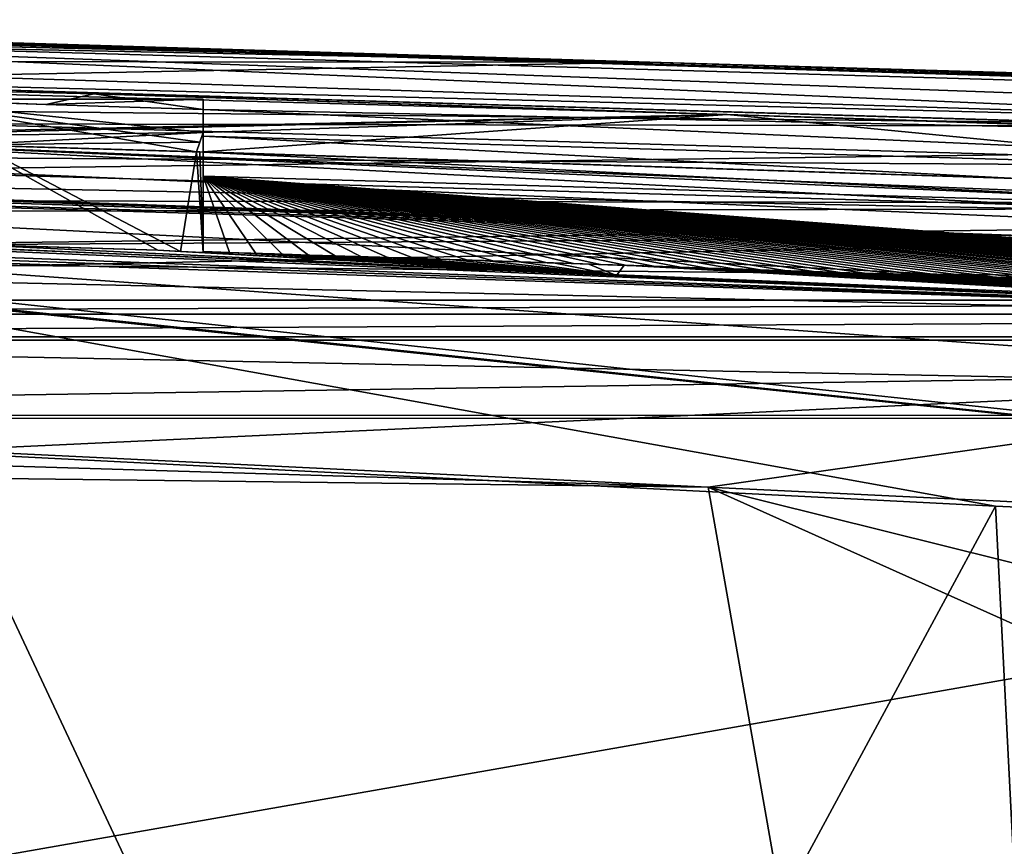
# Model space of a CAD drawing. Extents: x -54 to 446, y -6 to 1624.
# Tile 206 of 225: x 33 to 53, y 1608 to 1624. Entities that reach past the tile are written whole.
import ezdxf

# ---------------------------------------------------------------- set-up
doc = ezdxf.new("R2010")
doc.units = 0
doc.header["$LTSCALE"] = 46.933333
for name, color, linetype in [('1016', 7, 'CONTINUOUS'), ('1050', 7, 'CONTINUOUS'), ('1108', 7, 'CONTINUOUS'), ('1174', 7, 'CONTINUOUS'), ('1176', 7, 'CONTINUOUS'), ('1197', 7, 'CONTINUOUS'), ('1252', 7, 'CONTINUOUS'), ('1268', 7, 'CONTINUOUS'), ('1269', 7, 'CONTINUOUS'), ('1294', 7, 'CONTINUOUS'), ('1377', 7, 'CONTINUOUS'), ('1391', 7, 'CONTINUOUS'), ('1392', 7, 'CONTINUOUS'), ('1395', 7, 'CONTINUOUS'), ('1414', 7, 'CONTINUOUS'), ('1418', 7, 'CONTINUOUS'), ('1448', 7, 'CONTINUOUS'), ('1450', 7, 'CONTINUOUS'), ('1454', 7, 'CONTINUOUS'), ('1459', 7, 'CONTINUOUS'), ('1487', 7, 'CONTINUOUS'), ('1500', 7, 'CONTINUOUS'), ('1529', 7, 'CONTINUOUS'), ('1557', 7, 'CONTINUOUS'), ('856', 7, 'CONTINUOUS'), ('873', 7, 'CONTINUOUS'), ('878', 7, 'CONTINUOUS'), ('892', 7, 'CONTINUOUS'), ('897', 7, 'CONTINUOUS'), ('908', 7, 'CONTINUOUS'), ('927', 7, 'CONTINUOUS'), ('968', 7, 'CONTINUOUS')]:
    doc.layers.add(name, color=color, linetype=linetype)

msp = doc.modelspace()

# ---------------------------------------------------------------- linework, layer by layer
at = {"layer": '1016', "color": 7, "linetype": 'CONTINUOUS'}
for points in [[(15.604, 1620.192, -8.57), (14.533, 1620.134, -9.004), (62.704, 1618.417, -3.957), (15.604, 1620.192, -8.57)], [(24.911, 1619.995, -6.75), (15.604, 1620.192, -8.57), (62.704, 1618.417, -3.957), (24.911, 1619.995, -6.75)], [(14.533, 1620.134, -9.004), (27.705, 1619.595, -7.418), (62.704, 1618.417, -3.957), (14.533, 1620.134, -9.004)], [(28.296, 1619.906, -5.942), (24.911, 1619.995, -6.75), (62.704, 1618.417, -3.957), (28.296, 1619.906, -5.942)], [(45.452, 1619.169, -4.48), (28.296, 1619.906, -5.942), (62.704, 1618.417, -3.957), (45.452, 1619.169, -4.48)], [(27.705, 1619.595, -7.418), (31.966, 1615.653, -9.341), (62.656, 1617.087, -6.731), (27.705, 1619.595, -7.418)], [(62.704, 1618.417, -3.957), (27.705, 1619.595, -7.418), (62.656, 1617.087, -6.731), (62.704, 1618.417, -3.957)], [(31.966, 1615.653, -9.341), (47.295, 1614.914, -8.161), (62.656, 1617.087, -6.731), (31.966, 1615.653, -9.341)], [(47.295, 1614.914, -8.161), (62.638, 1614.178, -7.74), (62.656, 1617.087, -6.731), (47.295, 1614.914, -8.161)]]:
    msp.add_3dface(points, dxfattribs=at)
at = {"layer": '1050', "color": 7, "linetype": 'CONTINUOUS'}
for points in [[(31.261, 1615.636, -11.423), (53.06, 1614.533, -9.913), (24.579, 1561.717, -10.997), (31.261, 1615.636, -11.423)], [(24.579, 1561.717, -10.997), (53.06, 1614.533, -9.913), (55.698, 1562.774, -7.074), (24.579, 1561.717, -10.997)], [(53.06, 1614.533, -9.913), (84.997, 1613.079, -10.492), (55.698, 1562.774, -7.074), (53.06, 1614.533, -9.913)]]:
    msp.add_3dface(points, dxfattribs=at)
at = {"layer": '1108', "color": 7, "linetype": 'CONTINUOUS'}
for points in [[(37.151, 1622.712, -2.96), (37.151, 1622.039, -3.03), (37.151, 1619.645, -2.992), (37.151, 1622.712, -2.96)], [(37.151, 1622.5, -0.937), (37.151, 1622.712, -2.96), (37.151, 1621.966, -0.937), (37.151, 1622.5, -0.937)], [(37.151, 1621.966, -0.937), (37.151, 1622.712, -2.96), (37.151, 1621.165, -0.937), (37.151, 1621.966, -0.937)], [(37.151, 1621.165, -0.937), (37.151, 1622.712, -2.96), (37.151, 1619.645, -0.937), (37.151, 1621.165, -0.937)], [(37.151, 1619.645, -0.937), (37.151, 1622.712, -2.96), (37.151, 1619.645, -2.992), (37.151, 1619.645, -0.937)], [(37.151, 1619.645, -2.992), (37.151, 1622.039, -3.03), (37.151, 1621.648, -3.03), (37.151, 1619.645, -2.992)], [(37.151, 1621.966, 0.004), (37.151, 1621.966, -0.937), (37.151, 1621.165, 0.004), (37.151, 1621.966, 0.004)], [(37.151, 1621.165, 0.004), (37.151, 1621.966, -0.937), (37.151, 1621.165, -0.937), (37.151, 1621.165, 0.004)], [(37.151, 1621.645, -3.072), (37.151, 1619.645, -2.992), (37.151, 1621.648, -3.03), (37.151, 1621.645, -3.072)], [(37.151, 1621.645, -3.072), (37.151, 1619.629, -3.284), (37.151, 1619.645, -2.992), (37.151, 1621.645, -3.072)]]:
    msp.add_3dface(points, dxfattribs=at)
at = {"layer": '1174', "color": 7, "linetype": 'CONTINUOUS'}
for points in [[(37.151, 1621.165, 0.004), (37.151, 1621.165, -0.937), (71.769, 1620.161, 7.255), (37.151, 1621.165, 0.004)], [(71.772, 1620.161, 8.168), (37.151, 1621.165, 0.004), (71.769, 1620.161, 7.255), (71.772, 1620.161, 8.168)]]:
    msp.add_3dface(points, dxfattribs=at)
at = {"layer": '1176', "color": 7, "linetype": 'CONTINUOUS'}
for points in [[(28.296, 1619.906, -5.942), (45.452, 1619.169, -4.48), (32.258, 1619.793, -4.584), (28.296, 1619.906, -5.942)], [(45.452, 1619.169, -4.48), (36.246, 1619.673, -3.279), (32.258, 1619.793, -4.584), (45.452, 1619.169, -4.48)], [(45.452, 1619.169, -4.48), (36.699, 1619.651, -3.281), (36.246, 1619.673, -3.279), (45.452, 1619.169, -4.48)], [(45.452, 1619.169, -4.48), (37.151, 1619.629, -3.284), (36.699, 1619.651, -3.281), (45.452, 1619.169, -4.48)], [(37.151, 1619.645, -2.992), (37.151, 1619.629, -3.284), (37.872, 1619.622, -2.765), (37.151, 1619.645, -2.992)], [(37.151, 1619.629, -3.284), (45.452, 1619.169, -4.48), (37.872, 1619.622, -2.765), (37.151, 1619.629, -3.284)], [(37.872, 1619.622, -2.765), (45.452, 1619.169, -4.48), (38.588, 1619.599, -2.543), (37.872, 1619.622, -2.765)], [(38.588, 1619.599, -2.543), (45.452, 1619.169, -4.48), (39.297, 1619.577, -2.325), (38.588, 1619.599, -2.543)], [(39.297, 1619.577, -2.325), (45.452, 1619.169, -4.48), (40, 1619.554, -2.111), (39.297, 1619.577, -2.325)], [(40, 1619.554, -2.111), (45.452, 1619.169, -4.48), (40.699, 1619.532, -1.9), (40, 1619.554, -2.111)], [(40.699, 1619.532, -1.9), (45.452, 1619.169, -4.48), (41.396, 1619.509, -1.693), (40.699, 1619.532, -1.9)], [(41.396, 1619.509, -1.693), (45.452, 1619.169, -4.48), (42.092, 1619.486, -1.488), (41.396, 1619.509, -1.693)], [(42.092, 1619.486, -1.488), (45.452, 1619.169, -4.48), (42.789, 1619.464, -1.285), (42.092, 1619.486, -1.488)], [(42.789, 1619.464, -1.285), (45.452, 1619.169, -4.48), (43.488, 1619.441, -1.084), (42.789, 1619.464, -1.285)], [(43.488, 1619.441, -1.084), (45.452, 1619.169, -4.48), (44.19, 1619.418, -0.884), (43.488, 1619.441, -1.084)], [(44.19, 1619.418, -0.884), (45.452, 1619.169, -4.48), (44.897, 1619.394, -0.686), (44.19, 1619.418, -0.884)], [(44.897, 1619.394, -0.686), (45.452, 1619.169, -4.48), (45.607, 1619.371, -0.489), (44.897, 1619.394, -0.686)], [(45.452, 1619.169, -4.48), (62.704, 1618.417, -3.957), (45.607, 1619.371, -0.489), (45.452, 1619.169, -4.48)], [(45.607, 1619.371, -0.489), (62.704, 1618.417, -3.957), (46.321, 1619.347, -0.294), (45.607, 1619.371, -0.489)], [(46.321, 1619.347, -0.294), (62.704, 1618.417, -3.957), (47.039, 1619.323, -0.1), (46.321, 1619.347, -0.294)], [(47.039, 1619.323, -0.1), (62.704, 1618.417, -3.957), (47.757, 1619.299, 0.092), (47.039, 1619.323, -0.1)], [(47.757, 1619.299, 0.092), (62.704, 1618.417, -3.957), (48.477, 1619.276, 0.282), (47.757, 1619.299, 0.092)], [(48.477, 1619.276, 0.282), (62.704, 1618.417, -3.957), (49.196, 1619.252, 0.468), (48.477, 1619.276, 0.282)], [(49.196, 1619.252, 0.468), (62.704, 1618.417, -3.957), (49.906, 1619.228, 0.65), (49.196, 1619.252, 0.468)], [(49.906, 1619.228, 0.65), (62.704, 1618.417, -3.957), (50.61, 1619.205, 0.828), (49.906, 1619.228, 0.65)], [(50.61, 1619.205, 0.828), (62.704, 1618.417, -3.957), (51.303, 1619.182, 1.001), (50.61, 1619.205, 0.828)], [(51.303, 1619.182, 1.001), (62.704, 1618.417, -3.957), (51.984, 1619.159, 1.168), (51.303, 1619.182, 1.001)], [(51.984, 1619.159, 1.168), (62.704, 1618.417, -3.957), (52.654, 1619.137, 1.331), (51.984, 1619.159, 1.168)], [(52.654, 1619.137, 1.331), (62.704, 1618.417, -3.957), (53.312, 1619.115, 1.489), (52.654, 1619.137, 1.331)]]:
    msp.add_3dface(points, dxfattribs=at)
at = {"layer": '1197', "color": 7, "linetype": 'CONTINUOUS'}
for points in [[(30.847, 1622.712, -2.96), (33.993, 1622.604, -1.929), (15.5, 1623.294, -8.612), (30.847, 1622.712, -2.96)], [(15.5, 1623.294, -8.612), (33.993, 1622.604, -1.929), (34.966, 1622.813, -1.619), (15.5, 1623.294, -8.612)], [(33.993, 1622.604, -1.929), (37.151, 1622.5, -0.937), (34.966, 1622.813, -1.619), (33.993, 1622.604, -1.929)], [(34.966, 1622.813, -1.619), (37.151, 1622.5, -0.937), (57.578, 1622.076, 4.477), (34.966, 1622.813, -1.619)], [(57.578, 1622.076, 4.477), (37.151, 1622.5, -0.937), (71.781, 1620.961, 7.257), (57.578, 1622.076, 4.477)], [(71.781, 1620.961, 7.257), (37.151, 1622.5, -0.937), (37.151, 1621.966, -0.937), (71.781, 1620.961, 7.257)]]:
    msp.add_3dface(points, dxfattribs=at)
at = {"layer": '1252', "color": 7, "linetype": 'CONTINUOUS'}
msp.add_3dface([(36.246, 1619.673, -3.279), (33.098, 1619.769, -3.269), (32.258, 1619.793, -4.584), (36.246, 1619.673, -3.279)], dxfattribs=at)
at = {"layer": '1268', "color": 7, "linetype": 'CONTINUOUS'}
for points in [[(37.151, 1621.966, 0.004), (37.151, 1621.165, 0.004), (71.772, 1620.161, 8.168), (37.151, 1621.966, 0.004)], [(71.784, 1620.961, 8.17), (37.151, 1621.966, 0.004), (71.772, 1620.161, 8.168), (71.784, 1620.961, 8.17)]]:
    msp.add_3dface(points, dxfattribs=at)
at = {"layer": '1269', "color": 7, "linetype": 'CONTINUOUS'}
for points in [[(37.151, 1621.165, -0.937), (37.151, 1619.645, -0.937), (37.68, 1619.628, -0.775), (37.151, 1621.165, -0.937)], [(71.593, 1618.545, 7.225), (37.151, 1621.165, -0.937), (71.048, 1618.561, 7.133), (71.593, 1618.545, 7.225)], [(37.151, 1621.165, -0.937), (71.593, 1618.545, 7.225), (71.769, 1620.161, 7.255), (37.151, 1621.165, -0.937)], [(71.048, 1618.561, 7.133), (37.151, 1621.165, -0.937), (70.503, 1618.576, 7.039), (71.048, 1618.561, 7.133)], [(70.503, 1618.576, 7.039), (37.151, 1621.165, -0.937), (69.958, 1618.592, 6.944), (70.503, 1618.576, 7.039)], [(69.958, 1618.592, 6.944), (37.151, 1621.165, -0.937), (69.413, 1618.608, 6.848), (69.958, 1618.592, 6.944)], [(69.413, 1618.608, 6.848), (37.151, 1621.165, -0.937), (68.868, 1618.624, 6.751), (69.413, 1618.608, 6.848)], [(68.868, 1618.624, 6.751), (37.151, 1621.165, -0.937), (68.324, 1618.64, 6.653), (68.868, 1618.624, 6.751)], [(68.324, 1618.64, 6.653), (37.151, 1621.165, -0.937), (67.779, 1618.656, 6.553), (68.324, 1618.64, 6.653)], [(67.779, 1618.656, 6.553), (37.151, 1621.165, -0.937), (67.235, 1618.672, 6.453), (67.779, 1618.656, 6.553)], [(67.235, 1618.672, 6.453), (37.151, 1621.165, -0.937), (66.691, 1618.688, 6.351), (67.235, 1618.672, 6.453)], [(66.691, 1618.688, 6.351), (37.151, 1621.165, -0.937), (66.147, 1618.705, 6.249), (66.691, 1618.688, 6.351)], [(66.147, 1618.705, 6.249), (37.151, 1621.165, -0.937), (65.604, 1618.721, 6.145), (66.147, 1618.705, 6.249)], [(65.604, 1618.721, 6.145), (37.151, 1621.165, -0.937), (65.06, 1618.738, 6.04), (65.604, 1618.721, 6.145)], [(65.06, 1618.738, 6.04), (37.151, 1621.165, -0.937), (64.517, 1618.755, 5.934), (65.06, 1618.738, 6.04)], [(64.517, 1618.755, 5.934), (37.151, 1621.165, -0.937), (63.974, 1618.771, 5.827), (64.517, 1618.755, 5.934)], [(63.974, 1618.771, 5.827), (37.151, 1621.165, -0.937), (63.432, 1618.788, 5.718), (63.974, 1618.771, 5.827)], [(63.432, 1618.788, 5.718), (37.151, 1621.165, -0.937), (62.889, 1618.805, 5.609), (63.432, 1618.788, 5.718)], [(62.889, 1618.805, 5.609), (37.151, 1621.165, -0.937), (62.347, 1618.822, 5.499), (62.889, 1618.805, 5.609)], [(62.347, 1618.822, 5.499), (37.151, 1621.165, -0.937), (61.805, 1618.839, 5.387), (62.347, 1618.822, 5.499)], [(61.805, 1618.839, 5.387), (37.151, 1621.165, -0.937), (61.264, 1618.857, 5.274), (61.805, 1618.839, 5.387)], [(61.264, 1618.857, 5.274), (37.151, 1621.165, -0.937), (60.722, 1618.874, 5.161), (61.264, 1618.857, 5.274)], [(60.722, 1618.874, 5.161), (37.151, 1621.165, -0.937), (60.181, 1618.891, 5.046), (60.722, 1618.874, 5.161)], [(60.181, 1618.891, 5.046), (37.151, 1621.165, -0.937), (59.64, 1618.908, 4.93), (60.181, 1618.891, 5.046)], [(59.64, 1618.908, 4.93), (37.151, 1621.165, -0.937), (59.099, 1618.926, 4.813), (59.64, 1618.908, 4.93)], [(59.099, 1618.926, 4.813), (37.151, 1621.165, -0.937), (58.559, 1618.943, 4.694), (59.099, 1618.926, 4.813)], [(58.559, 1618.943, 4.694), (37.151, 1621.165, -0.937), (58.018, 1618.961, 4.575), (58.559, 1618.943, 4.694)], [(58.018, 1618.961, 4.575), (37.151, 1621.165, -0.937), (57.478, 1618.978, 4.455), (58.018, 1618.961, 4.575)], [(57.478, 1618.978, 4.455), (37.151, 1621.165, -0.937), (56.939, 1618.996, 4.333), (57.478, 1618.978, 4.455)], [(56.939, 1618.996, 4.333), (37.151, 1621.165, -0.937), (56.399, 1619.013, 4.211), (56.939, 1618.996, 4.333)], [(56.399, 1619.013, 4.211), (37.151, 1621.165, -0.937), (55.86, 1619.031, 4.087), (56.399, 1619.013, 4.211)], [(55.86, 1619.031, 4.087), (37.151, 1621.165, -0.937), (55.321, 1619.049, 3.962), (55.86, 1619.031, 4.087)], [(55.321, 1619.049, 3.962), (37.151, 1621.165, -0.937), (54.782, 1619.067, 3.836), (55.321, 1619.049, 3.962)], [(54.782, 1619.067, 3.836), (37.151, 1621.165, -0.937), (54.243, 1619.084, 3.709), (54.782, 1619.067, 3.836)], [(54.243, 1619.084, 3.709), (37.151, 1621.165, -0.937), (53.705, 1619.102, 3.581), (54.243, 1619.084, 3.709)], [(53.705, 1619.102, 3.581), (37.151, 1621.165, -0.937), (53.166, 1619.12, 3.451), (53.705, 1619.102, 3.581)], [(53.166, 1619.12, 3.451), (37.151, 1621.165, -0.937), (52.629, 1619.138, 3.321), (53.166, 1619.12, 3.451)], [(52.629, 1619.138, 3.321), (37.151, 1621.165, -0.937), (52.091, 1619.155, 3.19), (52.629, 1619.138, 3.321)], [(52.091, 1619.155, 3.19), (37.151, 1621.165, -0.937), (51.553, 1619.173, 3.057), (52.091, 1619.155, 3.19)], [(51.553, 1619.173, 3.057), (37.151, 1621.165, -0.937), (51.016, 1619.191, 2.923), (51.553, 1619.173, 3.057)], [(51.016, 1619.191, 2.923), (37.151, 1621.165, -0.937), (50.479, 1619.209, 2.788), (51.016, 1619.191, 2.923)], [(50.479, 1619.209, 2.788), (37.151, 1621.165, -0.937), (49.943, 1619.227, 2.653), (50.479, 1619.209, 2.788)], [(49.943, 1619.227, 2.653), (37.151, 1621.165, -0.937), (49.406, 1619.245, 2.516), (49.943, 1619.227, 2.653)], [(49.406, 1619.245, 2.516), (37.151, 1621.165, -0.937), (48.87, 1619.262, 2.377), (49.406, 1619.245, 2.516)], [(48.87, 1619.262, 2.377), (37.151, 1621.165, -0.937), (48.334, 1619.28, 2.238), (48.87, 1619.262, 2.377)], [(48.334, 1619.28, 2.238), (37.151, 1621.165, -0.937), (47.799, 1619.298, 2.098), (48.334, 1619.28, 2.238)], [(47.799, 1619.298, 2.098), (37.151, 1621.165, -0.937), (47.263, 1619.316, 1.957), (47.799, 1619.298, 2.098)], [(47.263, 1619.316, 1.957), (37.151, 1621.165, -0.937), (46.728, 1619.333, 1.814), (47.263, 1619.316, 1.957)], [(46.728, 1619.333, 1.814), (37.151, 1621.165, -0.937), (46.193, 1619.351, 1.67), (46.728, 1619.333, 1.814)], [(46.193, 1619.351, 1.67), (37.151, 1621.165, -0.937), (45.659, 1619.369, 1.526), (46.193, 1619.351, 1.67)], [(45.659, 1619.369, 1.526), (37.151, 1621.165, -0.937), (45.125, 1619.386, 1.38), (45.659, 1619.369, 1.526)], [(45.125, 1619.386, 1.38), (37.151, 1621.165, -0.937), (44.591, 1619.404, 1.233), (45.125, 1619.386, 1.38)], [(44.591, 1619.404, 1.233), (37.151, 1621.165, -0.937), (44.058, 1619.421, 1.085), (44.591, 1619.404, 1.233)], [(44.058, 1619.421, 1.085), (37.151, 1621.165, -0.937), (43.524, 1619.439, 0.936), (44.058, 1619.421, 1.085)], [(43.524, 1619.439, 0.936), (37.151, 1621.165, -0.937), (42.991, 1619.456, 0.786), (43.524, 1619.439, 0.936)], [(42.991, 1619.456, 0.786), (37.151, 1621.165, -0.937), (42.459, 1619.474, 0.635), (42.991, 1619.456, 0.786)], [(42.459, 1619.474, 0.635), (37.151, 1621.165, -0.937), (41.926, 1619.491, 0.482), (42.459, 1619.474, 0.635)], [(41.926, 1619.491, 0.482), (37.151, 1621.165, -0.937), (41.395, 1619.509, 0.329), (41.926, 1619.491, 0.482)], [(41.395, 1619.509, 0.329), (37.151, 1621.165, -0.937), (40.863, 1619.526, 0.174), (41.395, 1619.509, 0.329)], [(40.863, 1619.526, 0.174), (37.151, 1621.165, -0.937), (40.332, 1619.543, 0.019), (40.863, 1619.526, 0.174)], [(40.332, 1619.543, 0.019), (37.151, 1621.165, -0.937), (39.801, 1619.56, -0.138), (40.332, 1619.543, 0.019)], [(39.801, 1619.56, -0.138), (37.151, 1621.165, -0.937), (39.27, 1619.577, -0.296), (39.801, 1619.56, -0.138)], [(39.27, 1619.577, -0.296), (37.151, 1621.165, -0.937), (38.74, 1619.594, -0.454), (39.27, 1619.577, -0.296)], [(38.74, 1619.594, -0.454), (37.151, 1621.165, -0.937), (38.21, 1619.611, -0.614), (38.74, 1619.594, -0.454)], [(38.21, 1619.611, -0.614), (37.151, 1621.165, -0.937), (37.68, 1619.628, -0.775), (38.21, 1619.611, -0.614)]]:
    msp.add_3dface(points, dxfattribs=at)
at = {"layer": '1294', "color": 7, "linetype": 'CONTINUOUS'}
for points in [[(13.723, 1621.105, -11.499), (19.791, 1621.794, -9.068), (85.419, 1618.971, -7.153), (13.723, 1621.105, -11.499)], [(19.791, 1621.794, -9.068), (27.815, 1621.924, -6.111), (85.419, 1618.971, -7.153), (19.791, 1621.794, -9.068)], [(27.815, 1621.924, -6.111), (56.704, 1620.672, -4.138), (85.602, 1619.565, -4.843), (27.815, 1621.924, -6.111)], [(27.815, 1621.924, -6.111), (85.602, 1619.565, -4.843), (85.419, 1618.971, -7.153), (27.815, 1621.924, -6.111)], [(85.238, 1617.518, -9.048), (13.723, 1621.105, -11.499), (85.419, 1618.971, -7.153), (85.238, 1617.518, -9.048)], [(13.723, 1621.105, -11.499), (85.238, 1617.518, -9.048), (16.807, 1620.378, -11.705), (13.723, 1621.105, -11.499)], [(84.997, 1613.079, -10.492), (28.54, 1618.973, -10.885), (16.807, 1620.378, -11.705), (84.997, 1613.079, -10.492)], [(85.238, 1617.518, -9.048), (84.997, 1613.079, -10.492), (16.807, 1620.378, -11.705), (85.238, 1617.518, -9.048)], [(28.681, 1618.928, -10.892), (28.54, 1618.973, -10.885), (84.997, 1613.079, -10.492), (28.681, 1618.928, -10.892)], [(31.261, 1615.636, -11.423), (28.681, 1618.928, -10.892), (53.06, 1614.533, -9.913), (31.261, 1615.636, -11.423)], [(53.06, 1614.533, -9.913), (28.681, 1618.928, -10.892), (84.997, 1613.079, -10.492), (53.06, 1614.533, -9.913)]]:
    msp.add_3dface(points, dxfattribs=at)
at = {"layer": '1377', "color": 7, "linetype": 'CONTINUOUS'}
for points in [[(61.852, 1620.349, 5.397), (18.105, 1621.618, -7.578), (61.858, 1620.349, 6.419), (61.852, 1620.349, 5.397)], [(18.105, 1621.618, -7.578), (18.105, 1621.618, -6.504), (61.858, 1620.349, 6.419), (18.105, 1621.618, -7.578)]]:
    msp.add_3dface(points, dxfattribs=at)
at = {"layer": '1391', "color": 7, "linetype": 'CONTINUOUS'}
for points in [[(18.105, 1622.618, -7.578), (18.105, 1623.344, -7.578), (54.687, 1622.243, 3.814), (18.105, 1622.618, -7.578)], [(61.868, 1621.349, 5.4), (18.105, 1622.618, -7.578), (54.687, 1622.243, 3.814), (61.868, 1621.349, 5.4)]]:
    msp.add_3dface(points, dxfattribs=at)
at = {"layer": '1392', "color": 7, "linetype": 'CONTINUOUS'}
for points in [[(18.105, 1621.218, -7.578), (54.703, 1619.932, 3.817), (18.105, 1621.167, -6.841), (18.105, 1621.218, -7.578)], [(54.703, 1619.932, 3.817), (6.7, 1619.619, 5.688), (17.105, 1621.028, -5.104), (54.703, 1619.932, 3.817)], [(18.105, 1621.111, -6.104), (54.703, 1619.932, 3.817), (17.105, 1621.028, -5.104), (18.105, 1621.111, -6.104)], [(18.105, 1621.167, -6.841), (54.703, 1619.932, 3.817), (18.105, 1621.111, -6.104), (18.105, 1621.167, -6.841)], [(92.5, 1618.805, 9.922), (6.7, 1619.619, 5.688), (54.703, 1619.932, 3.817), (92.5, 1618.805, 9.922)], [(6.7, 1616.354, 19.642), (6.7, 1619.619, 5.688), (92.5, 1617.676, 14.806), (6.7, 1616.354, 19.642)], [(92.5, 1617.676, 14.806), (6.7, 1619.619, 5.688), (92.5, 1618.805, 9.922), (92.5, 1617.676, 14.806)], [(92.5, 1616.354, 19.643), (6.7, 1616.354, 19.642), (92.5, 1617.676, 14.806), (92.5, 1616.354, 19.643)]]:
    msp.add_3dface(points, dxfattribs=at)
at = {"layer": '1395', "color": 7, "linetype": 'CONTINUOUS'}
for points in [[(94.455, 1561.534, -1.202), (16.67, 1561.534, -1.202), (94.455, 1617.869, 4.719), (94.455, 1561.534, -1.202)], [(16.67, 1561.534, -1.202), (16.67, 1617.869, 4.719), (94.455, 1617.869, 4.719), (16.67, 1561.534, -1.202)]]:
    msp.add_3dface(points, dxfattribs=at)
at = {"layer": '1414', "color": 7, "linetype": 'CONTINUOUS'}
for points in [[(18.105, 1623.344, -7.578), (18.105, 1623.344, -9.726), (54.669, 1622.244, 1.754), (18.105, 1623.344, -7.578)], [(18.105, 1623.344, -7.578), (54.669, 1622.244, 1.754), (54.687, 1622.243, 3.814), (18.105, 1623.344, -7.578)]]:
    msp.add_3dface(points, dxfattribs=at)
at = {"layer": '1418', "color": 7, "linetype": 'CONTINUOUS'}
for points in [[(92.5, 1617.93, 22.824), (-0.657, 1617.93, 22.824), (24.389, 1605.977, 21.568), (92.5, 1617.93, 22.824)], [(92.819, 1605.977, 21.568), (92.5, 1617.93, 22.824), (24.389, 1605.977, 21.568), (92.819, 1605.977, 21.568)]]:
    msp.add_3dface(points, dxfattribs=at)
at = {"layer": '1448', "color": 7, "linetype": 'CONTINUOUS'}
for points in [[(94.455, 1617.869, 4.719), (16.67, 1617.869, 4.719), (94.45, 1616.302, 19.637), (94.455, 1617.869, 4.719)], [(16.67, 1617.869, 4.719), (16.67, 1616.302, 19.637), (94.45, 1616.302, 19.637), (16.67, 1617.869, 4.719)]]:
    msp.add_3dface(points, dxfattribs=at)
at = {"layer": '1450', "color": 7, "linetype": 'CONTINUOUS'}
for points in [[(18.105, 1623.344, -9.726), (18.105, 1623.613, -9.726), (63.298, 1622.177, 3.651), (18.105, 1623.344, -9.726)], [(18.105, 1623.344, -9.726), (63.298, 1622.177, 3.651), (54.669, 1622.244, 1.754), (18.105, 1623.344, -9.726)]]:
    msp.add_3dface(points, dxfattribs=at)
at = {"layer": '1454', "color": 7, "linetype": 'CONTINUOUS'}
for points in [[(61.873, 1621.349, 6.422), (18.105, 1622.618, -6.504), (61.868, 1621.349, 5.4), (61.873, 1621.349, 6.422)], [(18.105, 1622.618, -6.504), (18.105, 1622.618, -7.578), (61.868, 1621.349, 5.4), (18.105, 1622.618, -6.504)]]:
    msp.add_3dface(points, dxfattribs=at)
at = {"layer": '1459', "color": 7, "linetype": 'CONTINUOUS'}
for points in [[(92.5, 1618.672, 22.336), (-0.657, 1618.672, 22.336), (-0.657, 1618.388, 22.713), (92.5, 1618.672, 22.336)], [(92.5, 1618.388, 22.713), (92.5, 1618.672, 22.336), (-0.657, 1618.388, 22.713), (92.5, 1618.388, 22.713)], [(-0.657, 1617.93, 22.824), (92.5, 1617.93, 22.824), (92.5, 1618.388, 22.713), (-0.657, 1617.93, 22.824)], [(-0.657, 1617.93, 22.824), (92.5, 1618.388, 22.713), (-0.657, 1618.388, 22.713), (-0.657, 1617.93, 22.824)]]:
    msp.add_3dface(points, dxfattribs=at)
at = {"layer": '1487', "color": 7, "linetype": 'CONTINUOUS'}
for points in [[(18.105, 1624.306, -8.936), (18.105, 1624.221, -7.519), (46.12, 1623.454, 0.393), (18.105, 1624.306, -8.936)], [(18.105, 1624.221, -7.519), (18.105, 1624.12, -6.104), (46.12, 1623.454, 0.393), (18.105, 1624.221, -7.519)], [(17.105, 1624.039, -5.104), (-15.3, 1623.493, 0.087), (46.12, 1623.454, 0.393), (17.105, 1624.039, -5.104)], [(18.105, 1624.12, -6.104), (17.105, 1624.039, -5.104), (46.12, 1623.454, 0.393), (18.105, 1624.12, -6.104)], [(46.12, 1623.454, 0.393), (-15.3, 1623.493, 0.087), (-14.477, 1622.294, 7.753), (46.12, 1623.454, 0.393)], [(92.5, 1622.103, 8.751), (46.12, 1623.454, 0.393), (-14.477, 1622.294, 7.753), (92.5, 1622.103, 8.751)], [(-11.838, 1620.73, 14.957), (92.5, 1622.103, 8.751), (-14.477, 1622.294, 7.753), (-11.838, 1620.73, 14.957)], [(92.5, 1620.572, 15.59), (92.5, 1622.103, 8.751), (-11.838, 1620.73, 14.957), (92.5, 1620.572, 15.59)], [(-10.96, 1620.375, 16.359), (92.5, 1620.572, 15.59), (-11.838, 1620.73, 14.957), (-10.96, 1620.375, 16.359)], [(-7.088, 1619.318, 20.194), (92.5, 1620.572, 15.59), (-10.96, 1620.375, 16.359), (-7.088, 1619.318, 20.194)], [(-0.657, 1618.672, 22.336), (92.5, 1620.572, 15.59), (-7.088, 1619.318, 20.194), (-0.657, 1618.672, 22.336)], [(92.5, 1618.672, 22.336), (92.5, 1620.572, 15.59), (-0.657, 1618.672, 22.336), (92.5, 1618.672, 22.336)]]:
    msp.add_3dface(points, dxfattribs=at)
at = {"layer": '1500', "color": 7, "linetype": 'CONTINUOUS'}
for points in [[(18.105, 1622.618, -6.504), (61.873, 1621.349, 6.422), (18.105, 1621.618, -6.504), (18.105, 1622.618, -6.504)], [(18.105, 1621.618, -6.504), (61.873, 1621.349, 6.422), (61.858, 1620.349, 6.419), (18.105, 1621.618, -6.504)]]:
    msp.add_3dface(points, dxfattribs=at)
at = {"layer": '1529', "color": 7, "linetype": 'CONTINUOUS'}
for points in [[(61.852, 1620.349, 5.397), (18.105, 1621.218, -7.578), (18.105, 1621.618, -7.578), (61.852, 1620.349, 5.397)], [(54.703, 1619.932, 3.817), (18.105, 1621.218, -7.578), (61.852, 1620.349, 5.397), (54.703, 1619.932, 3.817)]]:
    msp.add_3dface(points, dxfattribs=at)
at = {"layer": '1557', "color": 7, "linetype": 'CONTINUOUS'}
for points in [[(18.105, 1624.306, -8.936), (46.12, 1623.454, 0.393), (92.535, 1621.956, 8.174), (18.105, 1624.306, -8.936)], [(18.105, 1624.265, -9.239), (18.105, 1624.306, -8.936), (92.535, 1621.956, 8.174), (18.105, 1624.265, -9.239)], [(18.105, 1624.115, -9.497), (18.105, 1624.265, -9.239), (92.535, 1621.956, 8.174), (18.105, 1624.115, -9.497)], [(18.105, 1623.613, -9.726), (18.105, 1624.115, -9.497), (63.298, 1622.177, 3.651), (18.105, 1623.613, -9.726)], [(18.105, 1624.115, -9.497), (92.563, 1621.416, 7.919), (63.298, 1622.177, 3.651), (18.105, 1624.115, -9.497)], [(92.563, 1621.416, 7.919), (18.105, 1624.115, -9.497), (92.535, 1621.956, 8.174), (92.563, 1621.416, 7.919)], [(46.12, 1623.454, 0.393), (92.5, 1622.103, 8.751), (92.535, 1621.956, 8.174), (46.12, 1623.454, 0.393)]]:
    msp.add_3dface(points, dxfattribs=at)
at = {"layer": '856', "color": 7, "linetype": 'CONTINUOUS'}
for points in [[(15.5, 1623.294, -8.612), (34.966, 1622.813, -1.619), (15.5, 1623.294, -10.769), (15.5, 1623.294, -8.612)], [(34.966, 1622.813, -1.619), (47.676, 1622.404, -0.003), (15.5, 1623.294, -10.769), (34.966, 1622.813, -1.619)], [(34.966, 1622.813, -1.619), (57.578, 1622.076, 4.477), (47.676, 1622.404, -0.003), (34.966, 1622.813, -1.619)], [(57.578, 1622.076, 4.477), (69.858, 1621.696, 4.896), (47.676, 1622.404, -0.003), (57.578, 1622.076, 4.477)]]:
    msp.add_3dface(points, dxfattribs=at)
at = {"layer": '873', "color": 7, "linetype": 'CONTINUOUS'}
for points in [[(31.966, 1615.653, -9.341), (31.991, 1615.377, -9.33), (47.295, 1614.914, -8.161), (31.966, 1615.653, -9.341)], [(31.991, 1615.377, -9.33), (32, 1615.1, -9.32), (47.295, 1614.914, -8.161), (31.991, 1615.377, -9.33)], [(56.441, 1562.912, -5.02), (32, 1615.1, -9.32), (30.682, 1611.918, -9.363), (56.441, 1562.912, -5.02)], [(47.295, 1614.914, -8.161), (32, 1615.1, -9.32), (56.441, 1562.912, -5.02), (47.295, 1614.914, -8.161)], [(62.638, 1614.178, -7.74), (47.295, 1614.914, -8.161), (62.641, 1611.097, -7.552), (62.638, 1614.178, -7.74)], [(62.641, 1611.097, -7.552), (47.295, 1614.914, -8.161), (62.645, 1608.017, -7.365), (62.641, 1611.097, -7.552)], [(62.645, 1608.017, -7.365), (47.295, 1614.914, -8.161), (56.441, 1562.912, -5.02), (62.645, 1608.017, -7.365)], [(27.486, 1610.6, -9.693), (56.441, 1562.912, -5.02), (30.682, 1611.918, -9.363), (27.486, 1610.6, -9.693)], [(25.5, 1563.1, -8.831), (56.441, 1562.912, -5.02), (27.486, 1610.6, -9.693), (25.5, 1563.1, -8.831)]]:
    msp.add_3dface(points, dxfattribs=at)
at = {"layer": '878', "color": 7, "linetype": 'CONTINUOUS'}
for points in [[(15.5, 1623.294, -10.769), (47.676, 1622.404, -0.003), (19.791, 1621.794, -9.068), (15.5, 1623.294, -10.769)], [(19.791, 1621.794, -9.068), (47.676, 1622.404, -0.003), (27.815, 1621.924, -6.111), (19.791, 1621.794, -9.068)], [(47.676, 1622.404, -0.003), (37.151, 1622.039, -3.03), (27.815, 1621.924, -6.111), (47.676, 1622.404, -0.003)], [(37.151, 1621.648, -3.03), (37.151, 1622.039, -3.03), (47.676, 1622.404, -0.003), (37.151, 1621.648, -3.03)], [(37.151, 1621.648, -3.03), (47.676, 1622.404, -0.003), (64.572, 1620.756, 3.906), (37.151, 1621.648, -3.03)], [(47.676, 1622.404, -0.003), (69.858, 1621.696, 4.896), (64.572, 1620.756, 3.906), (47.676, 1622.404, -0.003)], [(27.815, 1621.924, -6.111), (37.151, 1622.039, -3.03), (32.404, 1621.793, -4.55), (27.815, 1621.924, -6.111)], [(37.151, 1622.039, -3.03), (37.086, 1621.845, -3.051), (32.404, 1621.793, -4.55), (37.151, 1622.039, -3.03)], [(37.02, 1621.652, -3.071), (32.404, 1621.793, -4.55), (37.086, 1621.845, -3.051), (37.02, 1621.652, -3.071)]]:
    msp.add_3dface(points, dxfattribs=at)
at = {"layer": '892', "color": 7, "linetype": 'CONTINUOUS'}
for points in [[(71.781, 1620.961, 7.257), (37.151, 1621.966, -0.937), (71.784, 1620.961, 8.17), (71.781, 1620.961, 7.257)], [(37.151, 1621.966, -0.937), (37.151, 1621.966, 0.004), (71.784, 1620.961, 8.17), (37.151, 1621.966, -0.937)]]:
    msp.add_3dface(points, dxfattribs=at)
at = {"layer": '897', "color": 7, "linetype": 'CONTINUOUS'}
for points in [[(37.086, 1621.649, -3.071), (37.151, 1621.645, -3.072), (27.815, 1621.924, -6.111), (37.086, 1621.649, -3.071)], [(37.086, 1621.649, -3.071), (27.815, 1621.924, -6.111), (32.404, 1621.793, -4.55), (37.086, 1621.649, -3.071)], [(27.815, 1621.924, -6.111), (37.151, 1621.645, -3.072), (56.704, 1620.672, -4.138), (27.815, 1621.924, -6.111)], [(37.02, 1621.652, -3.071), (37.086, 1621.649, -3.071), (32.404, 1621.793, -4.55), (37.02, 1621.652, -3.071)], [(37.151, 1621.645, -3.072), (37.151, 1621.648, -3.03), (64.572, 1620.756, 3.906), (37.151, 1621.645, -3.072)], [(37.151, 1621.645, -3.072), (64.572, 1620.756, 3.906), (56.704, 1620.672, -4.138), (37.151, 1621.645, -3.072)]]:
    msp.add_3dface(points, dxfattribs=at)
at = {"layer": '908', "color": 7, "linetype": 'CONTINUOUS'}
for points in [[(30.847, 1622.712, -2.96), (37.151, 1622.712, -2.96), (33.993, 1622.604, -1.929), (30.847, 1622.712, -2.96)], [(37.151, 1622.712, -2.96), (37.151, 1622.5, -0.937), (33.993, 1622.604, -1.929), (37.151, 1622.712, -2.96)]]:
    msp.add_3dface(points, dxfattribs=at)
at = {"layer": '927', "color": 7, "linetype": 'CONTINUOUS'}
for points in [[(37.151, 1622.712, -2.96), (30.847, 1622.712, -2.96), (37.151, 1622.039, -3.03), (37.151, 1622.712, -2.96)], [(37.151, 1622.039, -3.03), (30.847, 1622.712, -2.96), (37.086, 1621.845, -3.051), (37.151, 1622.039, -3.03)], [(37.086, 1621.845, -3.051), (30.847, 1622.712, -2.96), (37.02, 1621.652, -3.071), (37.086, 1621.845, -3.051)], [(37.02, 1621.652, -3.071), (30.847, 1622.712, -2.96), (36.699, 1619.651, -3.281), (37.02, 1621.652, -3.071)], [(36.699, 1619.651, -3.281), (30.847, 1622.712, -2.96), (36.246, 1619.673, -3.279), (36.699, 1619.651, -3.281)], [(36.246, 1619.673, -3.279), (30.847, 1622.712, -2.96), (33.098, 1619.769, -3.269), (36.246, 1619.673, -3.279)], [(37.151, 1619.629, -3.284), (37.02, 1621.652, -3.071), (36.699, 1619.651, -3.281), (37.151, 1619.629, -3.284)], [(37.086, 1621.649, -3.071), (37.02, 1621.652, -3.071), (37.151, 1619.629, -3.284), (37.086, 1621.649, -3.071)], [(37.151, 1621.645, -3.072), (37.086, 1621.649, -3.071), (37.151, 1619.629, -3.284), (37.151, 1621.645, -3.072)]]:
    msp.add_3dface(points, dxfattribs=at)
at = {"layer": '968', "color": 7, "linetype": 'CONTINUOUS'}
for points in [[(37.151, 1619.645, -0.937), (37.151, 1619.645, -2.992), (37.872, 1619.622, -2.765), (37.151, 1619.645, -0.937)], [(37.68, 1619.628, -0.775), (37.151, 1619.645, -0.937), (37.872, 1619.622, -2.765), (37.68, 1619.628, -0.775)], [(38.21, 1619.611, -0.614), (37.68, 1619.628, -0.775), (37.872, 1619.622, -2.765), (38.21, 1619.611, -0.614)], [(38.21, 1619.611, -0.614), (37.872, 1619.622, -2.765), (38.588, 1619.599, -2.543), (38.21, 1619.611, -0.614)], [(38.74, 1619.594, -0.454), (38.21, 1619.611, -0.614), (38.588, 1619.599, -2.543), (38.74, 1619.594, -0.454)], [(38.74, 1619.594, -0.454), (38.588, 1619.599, -2.543), (39.297, 1619.577, -2.325), (38.74, 1619.594, -0.454)], [(39.27, 1619.577, -0.296), (38.74, 1619.594, -0.454), (39.297, 1619.577, -2.325), (39.27, 1619.577, -0.296)], [(39.801, 1619.56, -0.138), (39.27, 1619.577, -0.296), (39.297, 1619.577, -2.325), (39.801, 1619.56, -0.138)], [(39.801, 1619.56, -0.138), (39.297, 1619.577, -2.325), (40, 1619.554, -2.111), (39.801, 1619.56, -0.138)], [(40.332, 1619.543, 0.019), (39.801, 1619.56, -0.138), (40, 1619.554, -2.111), (40.332, 1619.543, 0.019)], [(40.332, 1619.543, 0.019), (40, 1619.554, -2.111), (40.699, 1619.532, -1.9), (40.332, 1619.543, 0.019)], [(40.863, 1619.526, 0.174), (40.332, 1619.543, 0.019), (40.699, 1619.532, -1.9), (40.863, 1619.526, 0.174)], [(41.395, 1619.509, 0.329), (40.863, 1619.526, 0.174), (40.699, 1619.532, -1.9), (41.395, 1619.509, 0.329)], [(41.395, 1619.509, 0.329), (40.699, 1619.532, -1.9), (41.396, 1619.509, -1.693), (41.395, 1619.509, 0.329)], [(41.926, 1619.491, 0.482), (41.395, 1619.509, 0.329), (41.396, 1619.509, -1.693), (41.926, 1619.491, 0.482)], [(41.926, 1619.491, 0.482), (41.396, 1619.509, -1.693), (42.092, 1619.486, -1.488), (41.926, 1619.491, 0.482)], [(42.459, 1619.474, 0.635), (41.926, 1619.491, 0.482), (42.092, 1619.486, -1.488), (42.459, 1619.474, 0.635)], [(42.459, 1619.474, 0.635), (42.092, 1619.486, -1.488), (42.789, 1619.464, -1.285), (42.459, 1619.474, 0.635)], [(42.991, 1619.456, 0.786), (42.459, 1619.474, 0.635), (42.789, 1619.464, -1.285), (42.991, 1619.456, 0.786)], [(43.524, 1619.439, 0.936), (42.991, 1619.456, 0.786), (42.789, 1619.464, -1.285), (43.524, 1619.439, 0.936)], [(43.524, 1619.439, 0.936), (42.789, 1619.464, -1.285), (43.488, 1619.441, -1.084), (43.524, 1619.439, 0.936)], [(44.058, 1619.421, 1.085), (43.524, 1619.439, 0.936), (43.488, 1619.441, -1.084), (44.058, 1619.421, 1.085)], [(44.058, 1619.421, 1.085), (43.488, 1619.441, -1.084), (44.19, 1619.418, -0.884), (44.058, 1619.421, 1.085)], [(44.591, 1619.404, 1.233), (44.058, 1619.421, 1.085), (44.19, 1619.418, -0.884), (44.591, 1619.404, 1.233)], [(44.591, 1619.404, 1.233), (44.19, 1619.418, -0.884), (44.897, 1619.394, -0.686), (44.591, 1619.404, 1.233)], [(45.125, 1619.386, 1.38), (44.591, 1619.404, 1.233), (44.897, 1619.394, -0.686), (45.125, 1619.386, 1.38)], [(45.659, 1619.369, 1.526), (45.125, 1619.386, 1.38), (44.897, 1619.394, -0.686), (45.659, 1619.369, 1.526)], [(45.659, 1619.369, 1.526), (44.897, 1619.394, -0.686), (45.607, 1619.371, -0.489), (45.659, 1619.369, 1.526)], [(46.193, 1619.351, 1.67), (45.659, 1619.369, 1.526), (45.607, 1619.371, -0.489), (46.193, 1619.351, 1.67)], [(46.193, 1619.351, 1.67), (45.607, 1619.371, -0.489), (46.321, 1619.347, -0.294), (46.193, 1619.351, 1.67)], [(46.728, 1619.333, 1.814), (46.193, 1619.351, 1.67), (46.321, 1619.347, -0.294), (46.728, 1619.333, 1.814)], [(46.728, 1619.333, 1.814), (46.321, 1619.347, -0.294), (47.039, 1619.323, -0.1), (46.728, 1619.333, 1.814)], [(47.263, 1619.316, 1.957), (46.728, 1619.333, 1.814), (47.039, 1619.323, -0.1), (47.263, 1619.316, 1.957)], [(47.799, 1619.298, 2.098), (47.263, 1619.316, 1.957), (47.039, 1619.323, -0.1), (47.799, 1619.298, 2.098)], [(47.799, 1619.298, 2.098), (47.039, 1619.323, -0.1), (47.757, 1619.299, 0.092), (47.799, 1619.298, 2.098)], [(48.334, 1619.28, 2.238), (47.799, 1619.298, 2.098), (47.757, 1619.299, 0.092), (48.334, 1619.28, 2.238)], [(48.334, 1619.28, 2.238), (47.757, 1619.299, 0.092), (48.477, 1619.276, 0.282), (48.334, 1619.28, 2.238)], [(48.87, 1619.262, 2.377), (48.334, 1619.28, 2.238), (48.477, 1619.276, 0.282), (48.87, 1619.262, 2.377)], [(48.87, 1619.262, 2.377), (48.477, 1619.276, 0.282), (49.196, 1619.252, 0.468), (48.87, 1619.262, 2.377)], [(49.406, 1619.245, 2.516), (48.87, 1619.262, 2.377), (49.196, 1619.252, 0.468), (49.406, 1619.245, 2.516)], [(49.943, 1619.227, 2.653), (49.406, 1619.245, 2.516), (49.196, 1619.252, 0.468), (49.943, 1619.227, 2.653)], [(49.943, 1619.227, 2.653), (49.196, 1619.252, 0.468), (49.906, 1619.228, 0.65), (49.943, 1619.227, 2.653)], [(50.479, 1619.209, 2.788), (49.943, 1619.227, 2.653), (49.906, 1619.228, 0.65), (50.479, 1619.209, 2.788)], [(50.479, 1619.209, 2.788), (49.906, 1619.228, 0.65), (50.61, 1619.205, 0.828), (50.479, 1619.209, 2.788)], [(51.016, 1619.191, 2.923), (50.479, 1619.209, 2.788), (50.61, 1619.205, 0.828), (51.016, 1619.191, 2.923)], [(51.016, 1619.191, 2.923), (50.61, 1619.205, 0.828), (51.303, 1619.182, 1.001), (51.016, 1619.191, 2.923)], [(51.553, 1619.173, 3.057), (51.016, 1619.191, 2.923), (51.303, 1619.182, 1.001), (51.553, 1619.173, 3.057)], [(51.553, 1619.173, 3.057), (51.303, 1619.182, 1.001), (51.984, 1619.159, 1.168), (51.553, 1619.173, 3.057)], [(52.091, 1619.155, 3.19), (51.553, 1619.173, 3.057), (51.984, 1619.159, 1.168), (52.091, 1619.155, 3.19)], [(52.629, 1619.138, 3.321), (52.091, 1619.155, 3.19), (51.984, 1619.159, 1.168), (52.629, 1619.138, 3.321)], [(52.629, 1619.138, 3.321), (51.984, 1619.159, 1.168), (52.654, 1619.137, 1.331), (52.629, 1619.138, 3.321)], [(53.166, 1619.12, 3.451), (52.629, 1619.138, 3.321), (52.654, 1619.137, 1.331), (53.166, 1619.12, 3.451)], [(53.166, 1619.12, 3.451), (52.654, 1619.137, 1.331), (53.312, 1619.115, 1.489), (53.166, 1619.12, 3.451)], [(53.705, 1619.102, 3.581), (53.166, 1619.12, 3.451), (53.312, 1619.115, 1.489), (53.705, 1619.102, 3.581)]]:
    msp.add_3dface(points, dxfattribs=at)

doc.saveas('drawing.dxf')
